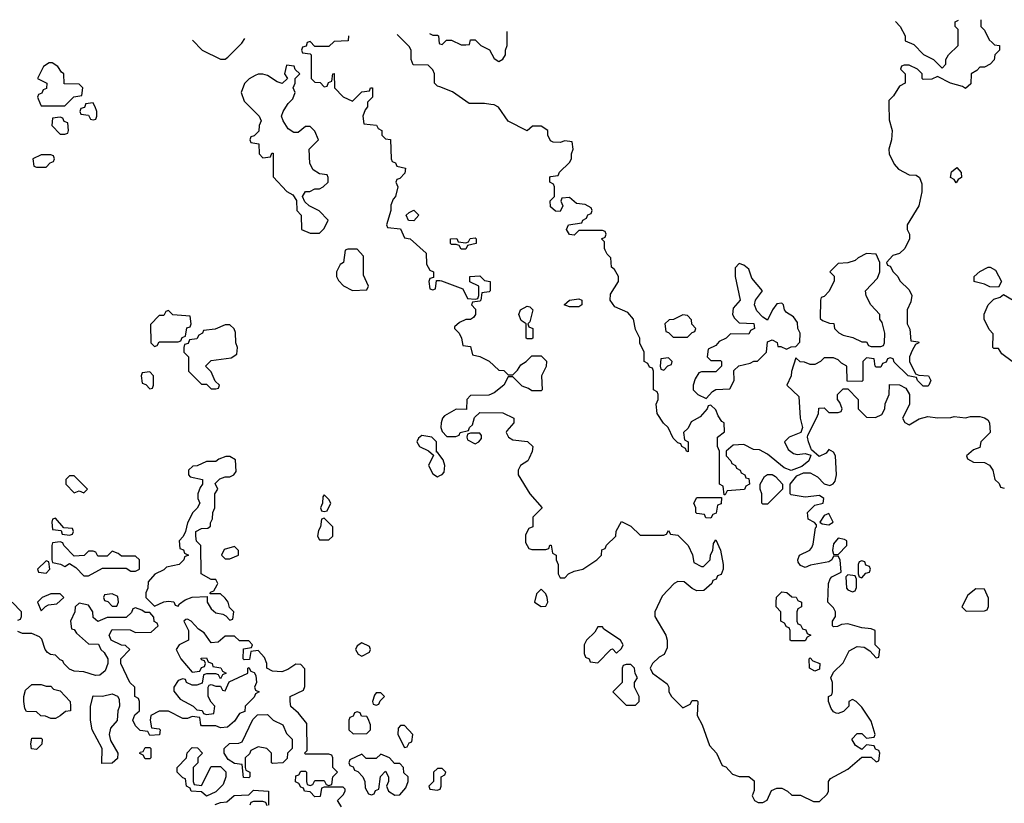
# Model space of a CAD drawing. Header units: inches. Extents: x 2792272 to 2951639, y 860504 to 1033803.
# Tile 41 of 209: x 2798218 to 2802394, y 1027038 to 1030359. Entities that reach past the tile are written whole.
import ezdxf

# ---------------------------------------------------------------- set-up
doc = ezdxf.new("R2010")
doc.units = ezdxf.units.IN
doc.header["$MEASUREMENT"] = 0
for name, color, linetype in [('C7092', 7, 'Continuous'), ('C7093', 7, 'Continuous'), ('C8002', 7, 'Continuous'), ('C8003', 7, 'Continuous')]:
    doc.layers.add(name, color=color, linetype=linetype)

msp = doc.modelspace()

# ---------------------------------------------------------------- linework, layer by layer
at = {"layer": 'C7092', "color": 4, "elevation": 16}
for points in [[(2798307.3, 1030000), (2798310, 1029994), (2798410, 1029994), (2798415.8, 1030000)], [(2798497.3, 1030000), (2798492.7, 1029987.3), (2798478, 1029982), (2798474, 1029970), (2798478, 1029958), (2798510, 1029954), (2798518, 1029938), (2798530, 1029934), (2798542, 1029938), (2798546, 1029950), (2798546, 1029970), (2798538, 1029990), (2798533, 1030000)], [(2799184, 1030000), (2799234, 1029950), (2799242, 1029930), (2799234, 1029910), (2799232.7, 1029887.3), (2799212.7, 1029867.3), (2799198, 1029862), (2799194, 1029850), (2799198, 1029838), (2799232.7, 1029832.7), (2799234, 1029790), (2799250, 1029774), (2799282, 1029778), (2799287.3, 1029792.7), (2799292.7, 1029792.7), (2799292.7, 1029692.7), (2799351.6, 1029631.6), (2799376.9, 1029616.9), (2799392.7, 1029592.7), (2799394, 1029550), (2799412, 1029530), (2799414, 1029470), (2799450, 1029454), (2799490, 1029454), (2799510, 1029474), (2799526, 1029510), (2799488.4, 1029548.4), (2799446, 1029570), (2799427.3, 1029587.3), (2799418, 1029610), (2799430, 1029631.3), (2799448.4, 1029631.6), (2799470, 1029642), (2799490, 1029642), (2799506, 1029650), (2799526, 1029670), (2799526, 1029690), (2799522, 1029702), (2799490, 1029706), (2799463.1, 1029723.1), (2799448.9, 1029748.9), (2799446, 1029810), (2799486, 1029850), (2799470, 1029886), (2799450, 1029906), (2799430, 1029906), (2799399.6, 1029880.4), (2799380.4, 1029880.4), (2799356.4, 1029896.4), (2799335.3, 1029930), (2799328.7, 1029950), (2799335.3, 1029970), (2799354.1, 1030000)], [(2799694, 1030000), (2799694, 1029990), (2799683.6, 1029976.4), (2799674, 1029950), (2799678, 1029918), (2799731.6, 1029911.6), (2799738, 1029898), (2799754, 1029890), (2799754, 1029870), (2799770, 1029854), (2799791.1, 1029851.1), (2799794, 1029770), (2799798, 1029758), (2799812.7, 1029752.7), (2799818, 1029738), (2799854, 1029730), (2799851.6, 1029708.4), (2799830, 1029686), (2799818, 1029682), (2799814, 1029670), (2799822, 1029650), (2799812, 1029610), (2799802, 1029598), (2799792.7, 1029572.7), (2799792, 1029550), (2799774, 1029490), (2799778, 1029478), (2799832.7, 1029472.7), (2799850, 1029434), (2799874, 1029430), (2799942, 1029370), (2799943.6, 1029323.6), (2799958, 1029298), (2799974, 1029290), (2799974, 1029266), (2799958, 1029262), (2799954, 1029250), (2799958, 1029218), (2799970, 1029214), (2799982, 1029218), (2799986, 1029254), (2800000, 1029253.1)], [(2800000, 1028512.2), (2799990, 1028526), (2799986, 1028526), (2799986, 1028570), (2799966, 1028590), (2799923.6, 1028596.4), (2799910, 1028586), (2799902, 1028570), (2799914, 1028550), (2799952, 1028532), (2799974, 1028514), (2799952, 1028470), (2799970, 1028434), (2799990, 1028422), (2800000, 1028427)], [(2798210, 1027814), (2798222, 1027818), (2798226, 1027830), (2798226, 1027850), (2798186, 1027890)], [(2799583.1, 1027023.1), (2799566, 1027050), (2799590, 1027074), (2799598, 1027090), (2799598, 1027098), (2799590, 1027106), (2799510, 1027106), (2799498, 1027102), (2799492.7, 1027067.3), (2799470, 1027066), (2799450, 1027086), (2799426, 1027090), (2799422, 1027102), (2799410, 1027106), (2799402, 1027122), (2799388.4, 1027128.4), (2799390, 1027154), (2799402, 1027158), (2799410, 1027174), (2799430, 1027174), (2799434, 1027170), (2799434, 1027130), (2799438, 1027118), (2799450, 1027114), (2799462, 1027118), (2799470, 1027134), (2799510, 1027134), (2799518, 1027118), (2799530, 1027114), (2799542, 1027118), (2799546, 1027150), (2799566, 1027170), (2799546, 1027190), (2799546, 1027230), (2799542, 1027242), (2799530, 1027246), (2799430, 1027246), (2799426, 1027250), (2799438, 1027262), (2799436.4, 1027376.4), (2799400.4, 1027420.4), (2799368.9, 1027448.9), (2799366, 1027470), (2799366, 1027490), (2799422, 1027518), (2799427.3, 1027532.7), (2799427.3, 1027607.3), (2799410, 1027626), (2799390, 1027628), (2799355.3, 1027604.7), (2799330, 1027595.3), (2799290, 1027598), (2799266, 1027610), (2799266, 1027630), (2799256.4, 1027656.4), (2799230, 1027686), (2799198, 1027682), (2799192.7, 1027647.3), (2799170, 1027646), (2799166, 1027650), (2799167.3, 1027692.7), (2799202, 1027698), (2799206, 1027710), (2799190, 1027726), (2799150, 1027726), (2799130, 1027746), (2799090, 1027746), (2799059.6, 1027720.4), (2799030, 1027718), (2799000.4, 1027760.4), (2798976.4, 1027776.4), (2798946, 1027810), (2798930, 1027818), (2798923.6, 1027816.4), (2798914, 1027810), (2798934, 1027770), (2798934, 1027730), (2798894, 1027710), (2798882, 1027690), (2798902, 1027650), (2798950, 1027594), (2798982, 1027598), (2798990, 1027614), (2799002, 1027618), (2799006, 1027630), (2799002, 1027642), (2798990, 1027646), (2798987.3, 1027652.7), (2799010, 1027654), (2799018, 1027638), (2799034, 1027630), (2799038, 1027618), (2799071.6, 1027611.6), (2799078, 1027598), (2799094, 1027590), (2799078, 1027582), (2799070, 1027566), (2799062, 1027582), (2799050, 1027586), (2799010, 1027586), (2798998, 1027582), (2798992.7, 1027547.3), (2798970, 1027538), (2798950, 1027538), (2798926, 1027550), (2798922, 1027562), (2798910, 1027566), (2798890, 1027558), (2798872, 1027530), (2798872.7, 1027512.7), (2798899.6, 1027479.6), (2798954, 1027450), (2798970, 1027434), (2798991.6, 1027431.6), (2798998, 1027418), (2799010, 1027414), (2799042, 1027418), (2799046, 1027450), (2799030, 1027466), (2799018, 1027490), (2799018, 1027530), (2799022, 1027538), (2799030, 1027542), (2799050, 1027534), (2799070, 1027534), (2799078, 1027518), (2799090, 1027514), (2799107.3, 1027552.7), (2799186, 1027590), (2799186, 1027610), (2799190, 1027614), (2799198, 1027598), (2799212.7, 1027592.7), (2799219.6, 1027579.6), (2799222, 1027550), (2799214, 1027530), (2799218, 1027518), (2799234, 1027510), (2799218, 1027502), (2799212.7, 1027487.3), (2799174, 1027450), (2799172.7, 1027427.3), (2799150, 1027418), (2799130, 1027386), (2799099.6, 1027360.4), (2799070, 1027358), (2799050, 1027366), (2798990, 1027366), (2798986, 1027370), (2798982, 1027402), (2798950, 1027406), (2798930, 1027398), (2798910, 1027398), (2798850, 1027428), (2798810, 1027428), (2798774, 1027410), (2798772, 1027390), (2798778, 1027358), (2798810, 1027354), (2798814, 1027350), (2798811.6, 1027328.4), (2798770, 1027326), (2798762, 1027342), (2798730, 1027346), (2798710, 1027366), (2798698, 1027390), (2798707.3, 1027412.7), (2798726, 1027430), (2798726, 1027470), (2798722, 1027482), (2798706, 1027490), (2798706, 1027530), (2798686, 1027550), (2798648, 1027630), (2798648, 1027650), (2798686, 1027690), (2798667.3, 1027707.3), (2798650, 1027708), (2798606, 1027730), (2798598, 1027750), (2798610, 1027774), (2798687.3, 1027772.7), (2798710, 1027762), (2798776.4, 1027763.6), (2798806, 1027790), (2798802, 1027802), (2798788.4, 1027808.4), (2798787.3, 1027827.3), (2798770, 1027846), (2798750, 1027846), (2798736.4, 1027856.4), (2798710, 1027866), (2798698, 1027862), (2798692.7, 1027847.3), (2798670, 1027826), (2798590, 1027826), (2798550, 1027808), (2798530, 1027826), (2798528, 1027850), (2798510, 1027878), (2798470, 1027886), (2798454, 1027870), (2798452, 1027850), (2798434, 1027810), (2798438, 1027778), (2798450, 1027774), (2798459.6, 1027759.6), (2798510, 1027714), (2798552.7, 1027712.7), (2798562, 1027690), (2798576.9, 1027676.9), (2798592, 1027650), (2798592, 1027630), (2798581, 1027599), (2798558.8, 1027581.2), (2798540.2, 1027580.2), (2798490, 1027595.3), (2798450, 1027598), (2798430, 1027606), (2798406, 1027630), (2798402, 1027642), (2798390, 1027646), (2798370, 1027666), (2798348.4, 1027668.4), (2798336.4, 1027676.4), (2798326, 1027690), (2798312.9, 1027732.9), (2798303.1, 1027743.1), (2798270, 1027758), (2798230, 1027758), (2798210, 1027766)], [(2800000, 1027186), (2799990, 1027186), (2799974, 1027170), (2799974, 1027130), (2799954, 1027110), (2799958, 1027098), (2799990, 1027094), (2800000, 1027097.3)], [(2799047.3, 1027032.7), (2799070, 1027042), (2799096.4, 1027043.6), (2799128.4, 1027071.6), (2799190, 1027074), (2799210, 1027094), (2799274, 1027090), (2799274, 1027030)], [(2799267.3, 1027027.3), (2799262, 1027042), (2799250, 1027046), (2799210, 1027046), (2799198, 1027042), (2799194, 1027030)]]:
    msp.add_lwpolyline(points, dxfattribs=at)
for points in [[(2798390, 1029946), (2798358, 1029942), (2798354, 1029910), (2798390, 1029874), (2798410, 1029874), (2798422, 1029878), (2798426, 1029890), (2798422, 1029922), (2798407.3, 1029927.3), (2798402, 1029942)], [(2798350, 1029786), (2798310, 1029786), (2798274, 1029770), (2798278, 1029738), (2798290, 1029734), (2798330, 1029734), (2798347.3, 1029752.7), (2798362, 1029758), (2798366, 1029770), (2798362, 1029782)], [(2799890, 1029506), (2799867.3, 1029507.3), (2799858, 1029530), (2799870, 1029542), (2799890, 1029552), (2799911.3, 1029530)], [(2799650, 1029386), (2799610, 1029386), (2799598, 1029382), (2799592, 1029330), (2799578, 1029322), (2799562, 1029290), (2799562, 1029270), (2799570, 1029254), (2799591.6, 1029231.6), (2799630, 1029212), (2799690, 1029214), (2799698, 1029230), (2799676.4, 1029276.4), (2799676.4, 1029356.4)], [(2798850, 1029126), (2798838, 1029122), (2798830, 1029106), (2798810, 1029106), (2798772.7, 1029067.3), (2798774, 1028990), (2798790, 1028974), (2798802, 1028978), (2798810, 1028994), (2798890, 1028994), (2798902, 1028998), (2798907.3, 1029012.7), (2798922, 1029018), (2798927.3, 1029052.7), (2798942, 1029058), (2798946, 1029070), (2798942, 1029102), (2798868.4, 1029108.4)], [(2799110, 1029066), (2799090, 1029066), (2799047.3, 1029047.3), (2798998, 1029042), (2798994, 1029030), (2798978, 1029022), (2798970, 1029006), (2798938, 1029002), (2798932.7, 1028987.3), (2798918, 1028982), (2798914, 1028970), (2798914, 1028950), (2798934, 1028930), (2798934, 1028870), (2798990, 1028814), (2799010, 1028814), (2799030, 1028794), (2799050, 1028794), (2799062, 1028798), (2799066, 1028810), (2799047.3, 1028827.3), (2799030, 1028866), (2799006, 1028890), (2799030, 1028914), (2799114.6, 1028925.4), (2799139, 1028941), (2799142, 1028970), (2799135.3, 1028990), (2799133.6, 1029033.6), (2799128.4, 1029048.4)], [(2798770, 1028866), (2798738, 1028862), (2798734, 1028850), (2798738, 1028818), (2798752.7, 1028812.7), (2798770, 1028794), (2798782, 1028798), (2798786, 1028810), (2798786, 1028850)], [(2799110, 1028508), (2799092.7, 1028507.3), (2799063.6, 1028496.4), (2799050, 1028486), (2799010, 1028486), (2798971.6, 1028468.4), (2798952.7, 1028467.3), (2798934, 1028450), (2798934, 1028430), (2798942, 1028422), (2798994, 1028410), (2798994, 1028390), (2798983.6, 1028376.4), (2798974, 1028350), (2798974, 1028330), (2798982, 1028310), (2798971.1, 1028288.9), (2798952, 1028270), (2798930, 1028226), (2798922, 1028190), (2798911.6, 1028168.4), (2798894, 1028150), (2798898, 1028118), (2798912.7, 1028112.7), (2798918, 1028098), (2798934, 1028090), (2798918, 1028082), (2798914, 1028070), (2798894, 1028050), (2798841, 1028039), (2798830, 1028028), (2798791.6, 1028008.4), (2798763.6, 1027976.4), (2798762, 1027950), (2798754, 1027930), (2798754, 1027910), (2798790, 1027874), (2798830, 1027892), (2798850, 1027894), (2798871.6, 1027891.6), (2798878, 1027878), (2798890, 1027874), (2798896.4, 1027883.6), (2798920.2, 1027899.8), (2798950, 1027912), (2799014, 1027914), (2799014, 1027890), (2799030, 1027862), (2799050, 1027844.7), (2799079.6, 1027839.6), (2799092.7, 1027832.7), (2799110, 1027814), (2799122, 1027818), (2799126, 1027850), (2799108, 1027868), (2799102, 1027890), (2799090, 1027908), (2799070, 1027926), (2799026, 1027926), (2799027.3, 1027932.7), (2799042, 1027938), (2799056.4, 1027963.6), (2799058, 1027970), (2799050, 1027986), (2799030, 1027986), (2798988, 1028010), (2798986, 1028130), (2798968.4, 1028148.4), (2798966, 1028170), (2798966, 1028190), (2798990, 1028202), (2799016.4, 1028203.6), (2799027.3, 1028212.7), (2799027.3, 1028227.3), (2799036.4, 1028243.6), (2799038, 1028270), (2799046, 1028290), (2799046, 1028350), (2799058, 1028370), (2799047.3, 1028392.7), (2799067.3, 1028412.7), (2799090, 1028422), (2799110, 1028422), (2799126, 1028430), (2799136.4, 1028443.6), (2799134, 1028494)], [(2798450, 1028426), (2798430, 1028426), (2798414, 1028410), (2798414, 1028390), (2798450, 1028354), (2798470, 1028362), (2798490, 1028354), (2798506, 1028370)], [(2799510, 1028346), (2799503.6, 1028336.4), (2799502, 1028310), (2799494, 1028290), (2799498, 1028278), (2799510, 1028274), (2799522, 1028278), (2799538, 1028310), (2799530, 1028326)], [(2798370, 1028246), (2798358, 1028242), (2798354, 1028230), (2798358, 1028198), (2798394, 1028194), (2798398, 1028178), (2798430, 1028174), (2798442, 1028178), (2798446, 1028190), (2798442, 1028202), (2798406, 1028206)], [(2799510, 1028246), (2799498, 1028242), (2799494, 1028210), (2799485.4, 1028194.6), (2799482, 1028170), (2799490, 1028154), (2799530, 1028154), (2799546, 1028170), (2799546, 1028210)], [(2798390, 1028146), (2798358, 1028142), (2798354, 1028130), (2798354, 1028070), (2798358, 1028058), (2798391.6, 1028051.6), (2798410, 1028042), (2798430, 1028054), (2798456.9, 1028036.9), (2798490, 1028002), (2798510, 1028002), (2798570, 1028034), (2798670, 1028034), (2798690, 1028022), (2798710, 1028022), (2798726, 1028030), (2798726, 1028070), (2798710, 1028086), (2798650, 1028086), (2798636.4, 1028096.4), (2798610, 1028106), (2798590, 1028086), (2798550, 1028086), (2798542, 1028102), (2798530, 1028106), (2798510, 1028106), (2798491.6, 1028088.4), (2798450, 1028086), (2798406, 1028130), (2798402, 1028142)], [(2799130, 1028126), (2799086, 1028114), (2799074, 1028090), (2799090, 1028074), (2799110, 1028074), (2799130, 1028082), (2799146, 1028090), (2799146, 1028110)], [(2798330, 1028066), (2798294, 1028030), (2798298, 1028018), (2798330, 1028014), (2798346, 1028030), (2798342, 1028062)], [(2798390, 1027926), (2798350, 1027926), (2798314, 1027910), (2798294, 1027890), (2798310, 1027854), (2798327.3, 1027872.7), (2798340.4, 1027879.6), (2798376.4, 1027883.6), (2798406, 1027910)], [(2798610, 1027926), (2798578, 1027922), (2798574, 1027910), (2798578, 1027898), (2798592.7, 1027892.7), (2798610, 1027874), (2798630, 1027874), (2798638, 1027890), (2798634.6, 1027914.6)], [(2799670, 1027718), (2799650, 1027706), (2799642, 1027690), (2799654, 1027670), (2799670, 1027662), (2799702, 1027678), (2799706, 1027690), (2799702, 1027702)], [(2798330, 1027534), (2798350, 1027534), (2798362, 1027522), (2798390, 1027514), (2798432, 1027470), (2798434, 1027450), (2798434, 1027430), (2798412.7, 1027427.3), (2798390, 1027408), (2798370, 1027398), (2798350, 1027398), (2798327.3, 1027407.3), (2798308.4, 1027408.4), (2798290, 1027426), (2798247.3, 1027427.3), (2798240.4, 1027440.4), (2798235.3, 1027470), (2798235.3, 1027490), (2798242.7, 1027517.3), (2798270, 1027542), (2798310, 1027542)], [(2798567.3, 1027207.3), (2798568, 1027270), (2798525.2, 1027350), (2798518, 1027390), (2798518, 1027450), (2798530, 1027494), (2798570, 1027492), (2798610, 1027502), (2798632.7, 1027492.7), (2798639.6, 1027479.6), (2798642, 1027450), (2798634, 1027430), (2798631.6, 1027388.4), (2798603.6, 1027356.4), (2798598, 1027330), (2798603.6, 1027303.6), (2798634, 1027250), (2798632.7, 1027227.3), (2798610, 1027208)], [(2799750, 1027506), (2799730, 1027506), (2799723.6, 1027496.4), (2799714, 1027470), (2799718, 1027458), (2799730, 1027454), (2799742, 1027458), (2799747.3, 1027472.7), (2799766, 1027490)], [(2799290, 1027206), (2799286, 1027210), (2799286, 1027250), (2799266, 1027270), (2799230, 1027278), (2799198, 1027262), (2799192.7, 1027247.3), (2799174, 1027230), (2799174, 1027190), (2799178, 1027178), (2799194, 1027170), (2799194, 1027150), (2799190, 1027146), (2799167.3, 1027147.3), (2799162, 1027202), (2799130, 1027206), (2799103.1, 1027223.1), (2799086, 1027250), (2799086, 1027270), (2799108.4, 1027291.6), (2799147.3, 1027292.7), (2799162, 1027298), (2799207.3, 1027392.7), (2799227.3, 1027412.7), (2799270, 1027414), (2799294, 1027390), (2799334, 1027370), (2799350, 1027334), (2799374, 1027310), (2799374, 1027270), (2799354, 1027250), (2799352.7, 1027227.3), (2799334, 1027210)], [(2799650, 1027426), (2799638, 1027422), (2799632.7, 1027407.3), (2799618, 1027402), (2799614, 1027390), (2799614, 1027350), (2799632.7, 1027332.7), (2799690, 1027334), (2799706, 1027350), (2799706, 1027370), (2799696.4, 1027396.4), (2799690, 1027406), (2799667.3, 1027407.3), (2799662, 1027422)], [(2799850, 1027368), (2799832.7, 1027367.3), (2799823.6, 1027356.4), (2799822, 1027330), (2799850, 1027274), (2799862, 1027278), (2799870, 1027294), (2799882, 1027298), (2799886, 1027330)], [(2798290, 1027266), (2798268.4, 1027268.4), (2798266, 1027290), (2798270, 1027314), (2798310, 1027314), (2798314, 1027310), (2798311.6, 1027288.4)], [(2798750, 1027226), (2798742, 1027242), (2798728.4, 1027248.4), (2798730, 1027254), (2798742, 1027258), (2798750, 1027274), (2798770, 1027274), (2798774, 1027270), (2798774, 1027230), (2798770, 1027226)], [(2798990, 1027114), (2799030, 1027194), (2799070, 1027194), (2799092, 1027172), (2799092, 1027150), (2799082, 1027118), (2799050, 1027086), (2799010, 1027068), (2798990, 1027086), (2798946, 1027090), (2798942, 1027102), (2798926, 1027110), (2798922, 1027142), (2798910, 1027146), (2798886, 1027170), (2798886, 1027190), (2798926, 1027230), (2798928.4, 1027251.6), (2798950, 1027274), (2798972.7, 1027272.7), (2798994, 1027250), (2798974, 1027230), (2798974, 1027210), (2798954, 1027190), (2798954, 1027130), (2798958, 1027118)], [(2799750, 1027246), (2799730, 1027228), (2799688.4, 1027228.4), (2799670, 1027246), (2799618, 1027222), (2799614, 1027210), (2799618, 1027198), (2799632.7, 1027192.7), (2799638, 1027178), (2799652.7, 1027172.7), (2799674, 1027150), (2799682, 1027130), (2799683.6, 1027103.6), (2799698, 1027078), (2799710, 1027074), (2799722, 1027078), (2799727.3, 1027092.7), (2799742, 1027098), (2799748.4, 1027151.6), (2799770, 1027174), (2799782, 1027150), (2799782, 1027130), (2799774, 1027110), (2799782, 1027090), (2799810, 1027072), (2799830, 1027074), (2799856.4, 1027103.6), (2799866, 1027130), (2799866, 1027150), (2799847.3, 1027167.3), (2799846, 1027190), (2799830, 1027206), (2799807.3, 1027207.3), (2799786, 1027230)]]:
    msp.add_lwpolyline(points, close=True, dxfattribs=at)
at = {"layer": 'C7093', "color": 4, "elevation": 16}
for points in [[(2799612.9, 1030290.8), (2799612, 1030270), (2799552.7, 1030267.3), (2799530, 1030246), (2799470, 1030246), (2799450, 1030266), (2799438, 1030262), (2799432.7, 1030247.3), (2799418, 1030242), (2799414, 1030230), (2799418, 1030218), (2799450, 1030214), (2799454, 1030210), (2799454, 1030110), (2799470, 1030094), (2799492.7, 1030092.7), (2799510, 1030074), (2799522, 1030078), (2799527.3, 1030092.7), (2799542, 1030098), (2799546, 1030130), (2799551.6, 1030131.6), (2799554, 1030070), (2799590, 1030032), (2799630, 1030014), (2799670, 1030054), (2799702, 1030058), (2799706, 1030070), (2799714, 1030070), (2799714, 1030030), (2799694, 1030010), (2799694, 1030000)], [(2800000, 1030074.2), (2799990, 1030078), (2799978, 1030090), (2799978, 1030130), (2799970, 1030146), (2799950, 1030166), (2799887.3, 1030167.3), (2799878, 1030190), (2799878, 1030230), (2799870, 1030246), (2799819.6, 1030296.4)], [(2799956.2, 1030300.1), (2799970, 1030294), (2799990, 1030294), (2799994, 1030290), (2799998, 1030258), (2800000, 1030257.3)], [(2798951.2, 1030272.7), (2798992, 1030230), (2799070, 1030192), (2799090, 1030192), (2799100.4, 1030199.6), (2799160.4, 1030259.6), (2799173.2, 1030278.8)], [(2798415.8, 1030000), (2798447.3, 1030032.7), (2798482, 1030038), (2798486, 1030070), (2798470, 1030086), (2798407.3, 1030087.3), (2798406, 1030130), (2798396.4, 1030136.4), (2798380.4, 1030160.4), (2798356.4, 1030176.4), (2798343.6, 1030176.4), (2798319.6, 1030160.4), (2798294, 1030110), (2798334, 1030090), (2798332.7, 1030067.3), (2798318, 1030062), (2798312.7, 1030047.3), (2798298, 1030042), (2798294, 1030030), (2798307.3, 1030000)], [(2799354.1, 1030000), (2799356.4, 1030003.6), (2799376.4, 1030023.6), (2799386, 1030050), (2799378, 1030070), (2799386, 1030090), (2799386, 1030110), (2799406, 1030130), (2799387.3, 1030147.3), (2799382, 1030162), (2799350, 1030166), (2799342, 1030130), (2799354, 1030110), (2799331.3, 1030088.7), (2799310, 1030095.3), (2799270, 1030122), (2799250, 1030128.7), (2799230, 1030128.7), (2799216.9, 1030123.1), (2799191.1, 1030108.9), (2799171.1, 1030088.9), (2799158, 1030050), (2799170, 1030014), (2799184, 1030000)], [(2798533, 1030000), (2798530, 1030006), (2798498, 1030002), (2798497.3, 1030000)]]:
    msp.add_lwpolyline(points, dxfattribs=at)
at = {"layer": 'C8002', "color": 4, "elevation": 16}
for points in [[(2801904, 1030000), (2801905.4, 1029934.6), (2801918, 1029890), (2801916, 1029850), (2801904.7, 1029810), (2801906, 1029790), (2801926.4, 1029746.4), (2801945.4, 1029725.4), (2801990, 1029702), (2802019.6, 1029699.6), (2802034, 1029690), (2802043.6, 1029663.6), (2802044.7, 1029630), (2802032, 1029570), (2801982, 1029490), (2801982, 1029470), (2801992, 1029450), (2801992, 1029430), (2801972, 1029390), (2801950, 1029368), (2801921, 1029359), (2801894, 1029330), (2801898, 1029318), (2801910, 1029314), (2801922, 1029290), (2801942, 1029270), (2801951.6, 1029251.6), (2801990, 1029214), (2802002, 1029190), (2801996.9, 1029163.1), (2801982, 1029130), (2801982, 1029070), (2801992.7, 1029047.3), (2801998, 1028998), (2802030, 1028994), (2802032, 1028990), (2802018, 1028982), (2802003.6, 1028956.4), (2801992, 1028930), (2801991.3, 1028910), (2802018, 1028858), (2802032, 1028852), (2802072, 1028850), (2802082, 1028830), (2802074, 1028810), (2802070, 1028806), (2802050, 1028806), (2802026, 1028830), (2802022, 1028842), (2801986, 1028850), (2801927.3, 1028907.3), (2801922, 1028922), (2801910, 1028926), (2801898, 1028922), (2801892.7, 1028907.3), (2801878, 1028902), (2801870, 1028886), (2801850, 1028886), (2801846, 1028890), (2801842, 1028922), (2801810, 1028926), (2801794, 1028910), (2801794, 1028830), (2801790, 1028826), (2801727.3, 1028827.3), (2801726, 1028890), (2801703.1, 1028903.1), (2801690, 1028918), (2801670, 1028926), (2801630, 1028926), (2801614, 1028910), (2801590, 1028898), (2801570, 1028898), (2801547.3, 1028907.3), (2801528.4, 1028908.4), (2801510, 1028926), (2801491.3, 1028868.7), (2801490.8, 1028849.2), (2801472, 1028810), (2801522, 1028762), (2801528.2, 1028670), (2801538, 1028630), (2801531.1, 1028608.9), (2801482, 1028590), (2801462, 1028570), (2801478, 1028538), (2801499.8, 1028519.8), (2801516, 1028516), (2801550, 1028521), (2801574, 1028514), (2801564.7, 1028490), (2801535.3, 1028464.7), (2801490, 1028448), (2801460.2, 1028460.2), (2801390, 1028518), (2801356.4, 1028536.4), (2801330, 1028538), (2801290, 1028558), (2801243.6, 1028556.4), (2801214, 1028530), (2801214, 1028510), (2801234, 1028490), (2801238, 1028478), (2801254, 1028470), (2801258, 1028458), (2801274, 1028450), (2801278, 1028438), (2801294, 1028430), (2801298, 1028418), (2801310, 1028414), (2801314, 1028390), (2801298, 1028382), (2801291.6, 1028368.4), (2801218, 1028362), (2801210, 1028346), (2801206, 1028346), (2801202, 1028382), (2801186, 1028390), (2801186, 1028530), (2801178, 1028550), (2801178, 1028590), (2801207.3, 1028612.7), (2801206, 1028650), (2801196.4, 1028656.4), (2801180.2, 1028680.2), (2801170, 1028706), (2801150, 1028726), (2801138, 1028722), (2801134, 1028710), (2801103.6, 1028676.4), (2801065.4, 1028654.6), (2801052.7, 1028627.3), (2801034, 1028610), (2801038, 1028578), (2801054, 1028570), (2801052.7, 1028527.3), (2801046, 1028530), (2801042, 1028542), (2801026, 1028550), (2801022, 1028562), (2801010, 1028566), (2800990, 1028586), (2800968, 1028630), (2800949.1, 1028649.1), (2800922, 1028690), (2800918, 1028730), (2800926, 1028750), (2800926, 1028770), (2800922, 1028782), (2800906, 1028790), (2800906, 1028870), (2800902, 1028882), (2800890, 1028886), (2800882, 1028902), (2800866, 1028910), (2800866, 1028950), (2800848.4, 1028988.4), (2800848, 1029010), (2800830, 1029046), (2800822, 1029090), (2800798, 1029118), (2800742, 1029142), (2800722.7, 1029170), (2800724.5, 1029195.5), (2800758, 1029250), (2800758, 1029270), (2800740.4, 1029300.4), (2800728, 1029310), (2800726, 1029350), (2800710, 1029366), (2800702, 1029382), (2800698, 1029390), (2800698, 1029418), (2800686, 1029430), (2800702, 1029438), (2800706, 1029450), (2800702, 1029462), (2800690, 1029466), (2800590, 1029466), (2800570, 1029446), (2800550, 1029448), (2800538, 1029470), (2800546, 1029490), (2800602, 1029498), (2800606, 1029510), (2800622, 1029518), (2800627.3, 1029532.7), (2800642, 1029538), (2800646, 1029550), (2800642, 1029562), (2800616.4, 1029576.4), (2800580.4, 1029580.4), (2800550, 1029606), (2800518, 1029602), (2800514, 1029590), (2800522, 1029570), (2800510, 1029546), (2800490, 1029548), (2800470, 1029566), (2800468.4, 1029591.6), (2800486, 1029610), (2800486, 1029650), (2800482, 1029662), (2800466, 1029670), (2800466, 1029690), (2800470, 1029694), (2800502, 1029698), (2800507.3, 1029712.7), (2800550, 1029754), (2800558, 1029770), (2800558, 1029790), (2800566, 1029810), (2800562, 1029842), (2800530, 1029846), (2800510, 1029838), (2800480.4, 1029840.4), (2800470, 1029846), (2800458, 1029870), (2800458, 1029890), (2800430, 1029908), (2800392.7, 1029907.3), (2800370, 1029888), (2800290, 1029928.7), (2800248.4, 1029988.4), (2800230, 1029998), (2800216.7, 1030000)], [(2800000, 1029253.1), (2800007.3, 1029252.7), (2800098, 1029218), (2800118, 1029178), (2800150, 1029174), (2800162, 1029178), (2800166, 1029190), (2800166, 1029230), (2800128, 1029248), (2800128, 1029270), (2800170, 1029274), (2800190, 1029254), (2800214, 1029250), (2800214, 1029210), (2800210, 1029206), (2800178, 1029202), (2800174, 1029170), (2800170, 1029166), (2800138, 1029162), (2800134, 1029150), (2800152, 1029132), (2800152, 1029110), (2800143.6, 1029096.4), (2800130, 1029088.7), (2800110, 1029088), (2800083.6, 1029076.4), (2800062, 1029058), (2800062, 1029050), (2800082, 1029030), (2800092, 1029010), (2800098, 1028978), (2800130, 1028974), (2800138, 1028938), (2800170, 1028932), (2800210, 1028912), (2800250, 1028874), (2800271.6, 1028871.6), (2800290, 1028854), (2800310, 1028854), (2800330, 1028874), (2800343.1, 1028896.9), (2800366, 1028910), (2800390, 1028934), (2800430, 1028934), (2800452, 1028912), (2800451.1, 1028888.9), (2800432, 1028850), (2800434, 1028790), (2800430, 1028786), (2800390, 1028786), (2800376.4, 1028796.4), (2800350, 1028806), (2800310, 1028846), (2800290, 1028846), (2800272, 1028810), (2800230, 1028778), (2800207.3, 1028767.3), (2800130, 1028766), (2800114, 1028750), (2800112.7, 1028707.3), (2800070, 1028708), (2800019.8, 1028680.2), (2800011.3, 1028670), (2800006, 1028650), (2800004.7, 1028630), (2800010, 1028614), (2800030, 1028592), (2800067.3, 1028592.7), (2800082, 1028598), (2800086, 1028610), (2800122, 1028618), (2800126, 1028630), (2800138, 1028642), (2800147.3, 1028672.7), (2800170, 1028694), (2800267.3, 1028692.7), (2800314, 1028670), (2800314, 1028650), (2800283.6, 1028616.4), (2800282, 1028610), (2800292, 1028590), (2800310, 1028578), (2800371.6, 1028571.6), (2800394, 1028550), (2800391.6, 1028528.4), (2800379.6, 1028500.4), (2800374, 1028490), (2800342, 1028470), (2800332, 1028450), (2800332, 1028430), (2800382, 1028350), (2800434, 1028290), (2800394, 1028250), (2800394, 1028210), (2800378, 1028202), (2800363.6, 1028176.4), (2800363.6, 1028143.6), (2800378, 1028118), (2800390, 1028114), (2800450, 1028114), (2800462, 1028118), (2800467.3, 1028132.7), (2800472.7, 1028132.7), (2800478, 1028098), (2800494, 1028090), (2800494, 1028070), (2800502, 1028050), (2800502, 1028010), (2800510, 1027994), (2800530, 1027994), (2800546, 1028010), (2800570, 1028022), (2800606, 1028030), (2800666, 1028070), (2800686, 1028090), (2800687.3, 1028112.7), (2800702, 1028118), (2800707.3, 1028132.7), (2800746, 1028170), (2800748.4, 1028191.6), (2800770, 1028232), (2800810, 1028212), (2800850, 1028174), (2800950, 1028174), (2800962, 1028178), (2800970, 1028194), (2800978, 1028178), (2801010, 1028174), (2801054, 1028130), (2801071.6, 1028091.6), (2801078, 1028058), (2801110, 1028042), (2801118, 1028042), (2801146, 1028070), (2801148.4, 1028091.6), (2801158, 1028110), (2801160.4, 1028139.6), (2801170, 1028154), (2801191.1, 1028111.1), (2801202, 1028050), (2801202, 1028030), (2801192.7, 1028007.3), (2801178, 1028002), (2801172.7, 1027987.3), (2801158, 1027982), (2801154, 1027970), (2801119.6, 1027940.4), (2801090, 1027938), (2801070, 1027948), (2801036.4, 1027976.4), (2801010, 1027978), (2800994, 1027970), (2800943.6, 1027916.4), (2800912, 1027850), (2800912, 1027830), (2800958, 1027750), (2800964.7, 1027730), (2800963.6, 1027696.4), (2800951.1, 1027668.9), (2800930, 1027658), (2800902, 1027630), (2800892, 1027610), (2800902, 1027590), (2800963.6, 1027543.6), (2800972, 1027530), (2800972, 1027510), (2800982, 1027490), (2801030, 1027442), (2801062, 1027458), (2801070, 1027474), (2801090, 1027474), (2801094, 1027470), (2801092, 1027410), (2801112, 1027370), (2801143.6, 1027283.6), (2801174, 1027250), (2801198, 1027198), (2801212.7, 1027192.7), (2801242, 1027162), (2801270, 1027152), (2801310, 1027152), (2801332.7, 1027132.7), (2801332.7, 1027092.7), (2801324.7, 1027070), (2801334, 1027050), (2801350, 1027042), (2801370, 1027042), (2801388.4, 1027051.6), (2801407.3, 1027092.7), (2801430, 1027102), (2801450, 1027102), (2801474, 1027090), (2801492.7, 1027072.7), (2801530, 1027072), (2801585.4, 1027045.4), (2801610, 1027046), (2801643.1, 1027076.9), (2801648.7, 1027090), (2801648, 1027130), (2801656.4, 1027143.6), (2801730, 1027182), (2801790, 1027234), (2801830, 1027234), (2801850, 1027214), (2801862, 1027218), (2801866, 1027250), (2801862, 1027262), (2801847.3, 1027267.3), (2801842, 1027282), (2801810, 1027286), (2801790, 1027266), (2801763.1, 1027283.1), (2801748, 1027310), (2801770, 1027334), (2801790, 1027334), (2801810, 1027314), (2801842, 1027318), (2801846, 1027330), (2801830, 1027386), (2801790, 1027446), (2801766, 1027470), (2801750, 1027478), (2801734, 1027470), (2801734, 1027450), (2801712.7, 1027427.3), (2801690, 1027418), (2801680.4, 1027420.4), (2801670, 1027426), (2801660.4, 1027440.4), (2801648, 1027470), (2801648, 1027490), (2801662, 1027498), (2801666, 1027510), (2801666, 1027550), (2801658, 1027570), (2801670, 1027594), (2801710, 1027634), (2801736.4, 1027683.6), (2801770, 1027702), (2801799.6, 1027699.6), (2801823.6, 1027683.6), (2801850, 1027654), (2801862, 1027658), (2801866, 1027690), (2801846, 1027710), (2801846, 1027770), (2801830, 1027778), (2801790, 1027782), (2801730, 1027799), (2801703.6, 1027796.4), (2801687.3, 1027787.3), (2801670, 1027786), (2801666, 1027790), (2801666, 1027810), (2801678, 1027830), (2801678, 1027850), (2801670, 1027866), (2801646, 1027890), (2801648.7, 1027970), (2801655.3, 1027990), (2801662.7, 1027997.3), (2801702, 1028018), (2801698, 1028070), (2801690, 1028086), (2801670, 1028086), (2801662, 1028070), (2801650, 1028062), (2801572.7, 1028047.3), (2801550, 1028038), (2801530, 1028046), (2801520.4, 1028060.4), (2801518, 1028070), (2801526, 1028090), (2801568.9, 1028111.1), (2801578, 1028122), (2801584, 1028136), (2801594, 1028206), (2801598, 1028210), (2801598, 1028218), (2801588.7, 1028228.7), (2801562.7, 1028242.7), (2801559, 1028270), (2801590, 1028301), (2801626, 1028310), (2801628, 1028330), (2801610, 1028342), (2801550, 1028336), (2801490, 1028346), (2801486, 1028350), (2801486, 1028390), (2801513.6, 1028426.4), (2801542, 1028438), (2801570, 1028438.8), (2801602, 1028422), (2801630, 1028391.3), (2801654.6, 1028385.4), (2801668.4, 1028391.6), (2801676.4, 1028403.6), (2801682, 1028430), (2801678, 1028510), (2801670, 1028526), (2801650, 1028538), (2801638, 1028522), (2801608.4, 1028508.4), (2801576.4, 1028536.4), (2801564, 1028570), (2801559, 1028590), (2801561.2, 1028598.8), (2801598, 1028670), (2801606, 1028690), (2801607.3, 1028712.7), (2801630, 1028714), (2801650, 1028694), (2801690, 1028694), (2801702, 1028698), (2801706, 1028710), (2801696.4, 1028736.4), (2801686, 1028750), (2801686, 1028770), (2801710, 1028794), (2801730, 1028794), (2801774, 1028750), (2801774, 1028710), (2801810, 1028674), (2801847.3, 1028672.7), (2801874.6, 1028685.4), (2801888, 1028710), (2801888.4, 1028731.6), (2801906, 1028770), (2801907.3, 1028812.7), (2801950, 1028812), (2801976.9, 1028796.9), (2801992, 1028770), (2801991.6, 1028728.4), (2801962, 1028670), (2801972, 1028652), (2801990, 1028642), (2802033.2, 1028666.8), (2802070, 1028678), (2802110, 1028672), (2802167.3, 1028672.7), (2802182, 1028678), (2802230, 1028672), (2802250, 1028678), (2802290, 1028678), (2802310, 1028672), (2802323.6, 1028663.6), (2802331.1, 1028651.1), (2802334, 1028610), (2802294, 1028570), (2802290, 1028546), (2802263.6, 1028536.4), (2802234, 1028510), (2802238, 1028498), (2802263.6, 1028483.6), (2802310, 1028482), (2802331.1, 1028471.1), (2802344.7, 1028450), (2802354, 1028410), (2802372.7, 1028392.7), (2802378, 1028378), (2802394, 1028374)], [(2802428, 1028910), (2802383.1, 1028943.1), (2802370, 1028966), (2802350, 1028966), (2802346, 1028970), (2802347.3, 1029027.3), (2802330, 1029046), (2802308, 1029090), (2802308.4, 1029111.6), (2802326, 1029150), (2802350, 1029174), (2802376.4, 1029183.6), (2802390, 1029194), (2802432, 1029170)], [(2800000, 1028427), (2800010, 1028432), (2800018, 1028442), (2800022, 1028470), (2800013.6, 1028493.6), (2800000, 1028512.2)], [(2800000, 1027097.3), (2800002, 1027098), (2800006, 1027110), (2800006, 1027150), (2800022, 1027158), (2800026, 1027170), (2800010, 1027186), (2800000, 1027186)]]:
    msp.add_lwpolyline(points, dxfattribs=at)
for points in [[(2802190, 1029668), (2802182, 1029682), (2802166, 1029690), (2802170, 1029714), (2802192, 1029732), (2802211.6, 1029711.6), (2802212, 1029690), (2802198, 1029682)], [(2800090, 1029386), (2800082, 1029402), (2800070, 1029406), (2800050, 1029406), (2800046, 1029410), (2800046, 1029430), (2800071.6, 1029431.6), (2800078, 1029418), (2800110, 1029414), (2800122, 1029418), (2800128.4, 1029431.6), (2800150, 1029434), (2800154, 1029430), (2800154, 1029410), (2800118, 1029402), (2800110, 1029386)], [(2801810, 1029368), (2801774, 1029350), (2801762, 1029338), (2801730, 1029328), (2801690, 1029326), (2801654, 1029290), (2801672.7, 1029272.7), (2801672.7, 1029252.7), (2801651.1, 1029208.9), (2801630, 1029186), (2801618, 1029182), (2801614, 1029170), (2801612.7, 1029092.7), (2801623.6, 1029083.6), (2801652.7, 1029072.7), (2801671.3, 1029071.3), (2801674, 1029050), (2801691.6, 1029031.6), (2801710, 1029022), (2801752, 1029012), (2801790, 1028994), (2801810, 1028994), (2801818, 1028978), (2801830, 1028974), (2801870, 1028974), (2801882, 1028978), (2801886, 1028990), (2801888, 1029030), (2801876.4, 1029076.4), (2801866, 1029090), (2801866, 1029110), (2801828, 1029150), (2801808.4, 1029188.4), (2801806, 1029210), (2801856.4, 1029263.6), (2801866, 1029290), (2801866, 1029330), (2801850, 1029366)], [(2801270, 1029326), (2801252.7, 1029307.3), (2801252, 1029270), (2801274, 1029170), (2801243.6, 1029136.4), (2801242, 1029110), (2801250, 1029094), (2801270, 1029074), (2801331.6, 1029071.6), (2801334, 1029050), (2801318, 1029042), (2801310, 1029026), (2801232.7, 1029027.3), (2801214, 1029010), (2801185.4, 1028994.6), (2801170, 1028978), (2801138, 1028962), (2801134, 1028930), (2801150, 1028914), (2801190, 1028914), (2801194, 1028910), (2801194, 1028890), (2801170, 1028866), (2801110, 1028866), (2801098, 1028862), (2801083.6, 1028836.4), (2801074, 1028810), (2801074, 1028790), (2801094, 1028770), (2801130, 1028754), (2801156.4, 1028783.6), (2801170, 1028792), (2801230, 1028794), (2801248, 1028830), (2801247.3, 1028872.7), (2801268.4, 1028891.6), (2801316.4, 1028903.6), (2801332, 1028912), (2801348, 1028912), (2801386, 1028950), (2801390, 1028994), (2801410, 1029002), (2801431.1, 1028991.1), (2801434, 1028974), (2801446, 1028974), (2801470, 1028962), (2801490, 1028972), (2801510, 1028974), (2801527.3, 1028992.7), (2801528, 1029030), (2801518, 1029050), (2801516.4, 1029076.4), (2801500.4, 1029100.4), (2801470, 1029118), (2801462, 1029130), (2801458, 1029150), (2801450, 1029158), (2801430, 1029155.3), (2801411.3, 1029130), (2801390, 1029086), (2801370, 1029098), (2801345.2, 1029125.2), (2801334, 1029150), (2801339, 1029170), (2801369, 1029210), (2801323.7, 1029263.7), (2801310, 1029302), (2801290, 1029318)], [(2802370, 1029226), (2802332.7, 1029227.3), (2802310, 1029238), (2802270, 1029248), (2802266, 1029250), (2802266, 1029270), (2802290, 1029292), (2802326, 1029310), (2802334, 1029310), (2802356.9, 1029296.9), (2802382, 1029250)], [(2800550, 1029142), (2800528, 1029150), (2800550, 1029171), (2800590, 1029176), (2800602, 1029170), (2800602, 1029150), (2800590, 1029142)], [(2800370, 1029006), (2800366, 1029010), (2800366, 1029070), (2800344.7, 1029084.7), (2800335.3, 1029110), (2800342, 1029130), (2800370, 1029144.7), (2800382, 1029142), (2800394, 1029130), (2800382, 1029078), (2800374, 1029070), (2800378, 1029058), (2800394, 1029050), (2800394, 1029010), (2800390, 1029006)], [(2801030, 1029108), (2800991.6, 1029088.4), (2800972.7, 1029087.3), (2800954, 1029070), (2800958, 1029038), (2800970, 1029034), (2800990, 1029014), (2801050, 1029014), (2801070, 1029034), (2801082, 1029038), (2801086, 1029050), (2801068.4, 1029068.4), (2801067.3, 1029087.3), (2801050, 1029106)], [(2800970, 1028926), (2800938, 1028922), (2800934, 1028890), (2800938, 1028878), (2800950, 1028874), (2800967.3, 1028892.7), (2800982, 1028898), (2800986, 1028910)], [(2800170, 1028606), (2800130, 1028606), (2800118, 1028602), (2800114, 1028590), (2800118, 1028578), (2800150, 1028562), (2800166, 1028570), (2800176.4, 1028583.6), (2800176.4, 1028596.4)], [(2801370, 1028306), (2801366, 1028310), (2801366, 1028350), (2801358, 1028370), (2801358, 1028390), (2801376.4, 1028423.6), (2801390, 1028431.3), (2801410, 1028432), (2801423.6, 1028423.6), (2801454, 1028390), (2801454, 1028370), (2801390, 1028306)], [(2801150, 1028246), (2801128.4, 1028248.4), (2801122, 1028262), (2801090, 1028266), (2801086, 1028270), (2801086, 1028290), (2801078, 1028310), (2801090, 1028334), (2801194, 1028334), (2801192.7, 1028307.3), (2801178, 1028302), (2801172.7, 1028267.3), (2801158, 1028262)], [(2801650, 1028266), (2801630, 1028258), (2801612, 1028230), (2801622, 1028222), (2801650, 1028218), (2801668, 1028230)], [(2801690, 1028162), (2801670, 1028138), (2801666, 1028110), (2801670, 1028094), (2801690, 1028092), (2801726, 1028130), (2801726, 1028150), (2801716.4, 1028156.4)], [(2801790, 1028066), (2801778, 1028062), (2801774, 1028050), (2801774, 1028010), (2801778, 1027998), (2801790, 1027994), (2801807.3, 1028012.7), (2801822, 1028018), (2801826, 1028030), (2801822, 1028042), (2801807.3, 1028047.3), (2801802, 1028062)], [(2801730, 1028006), (2801722, 1027998), (2801724.7, 1027950), (2801730, 1027942), (2801750, 1027934), (2801762, 1027938), (2801767.3, 1027952.7), (2801767.3, 1027987.3), (2801762, 1028002)], [(2800430, 1027946), (2800410, 1027926), (2800402, 1027890), (2800430, 1027872), (2800450, 1027874), (2800458, 1027890), (2800455.3, 1027910), (2800450, 1027926)], [(2801490, 1027726), (2801486, 1027730), (2801486, 1027770), (2801482, 1027782), (2801470, 1027786), (2801462, 1027802), (2801446, 1027810), (2801446, 1027850), (2801426, 1027870), (2801426, 1027890), (2801428.4, 1027911.6), (2801450, 1027934), (2801471.6, 1027931.6), (2801492.7, 1027912.7), (2801511.6, 1027911.6), (2801518, 1027898), (2801534, 1027890), (2801534, 1027870), (2801518, 1027862), (2801514, 1027850), (2801514, 1027810), (2801518, 1027798), (2801530, 1027794), (2801538, 1027778), (2801552.7, 1027772.7), (2801558, 1027758), (2801574, 1027750), (2801558, 1027742), (2801550, 1027726)], [(2802272.7, 1027947.3), (2802239.6, 1027920.4), (2802214, 1027870), (2802232.7, 1027852.7), (2802310, 1027854), (2802322, 1027858), (2802327.3, 1027872.7), (2802327.3, 1027907.3), (2802310, 1027946)], [(2800690, 1027786), (2800670, 1027786), (2800656.9, 1027763.1), (2800622, 1027730), (2800612, 1027710), (2800612.7, 1027672.7), (2800618, 1027658), (2800634, 1027650), (2800638, 1027638), (2800670, 1027634), (2800726, 1027690), (2800732, 1027692), (2800750, 1027674), (2800770, 1027694), (2800778, 1027710), (2800766, 1027730), (2800695.3, 1027775.3)], [(2800810, 1027626), (2800790, 1027626), (2800778, 1027622), (2800774, 1027610), (2800774, 1027550), (2800734, 1027510), (2800790, 1027454), (2800830, 1027454), (2800846, 1027470), (2800846, 1027490), (2800826, 1027530), (2800826, 1027550), (2800838, 1027570), (2800828, 1027588), (2800826, 1027610)], [(2801590, 1027598), (2801568, 1027610), (2801566, 1027650), (2801570, 1027654), (2801582, 1027642), (2801611.1, 1027631.1), (2801610, 1027606)]]:
    msp.add_lwpolyline(points, close=True, dxfattribs=at)
at = {"layer": 'C8003', "color": 4, "elevation": 16}
for points in [[(2802294, 1030359), (2802294, 1030330), (2802310, 1030314), (2802330, 1030274), (2802342, 1030262), (2802352.7, 1030252.7), (2802374, 1030250), (2802374, 1030230), (2802354, 1030210), (2802351.6, 1030188.4), (2802334, 1030170), (2802310, 1030158), (2802290, 1030158), (2802276.9, 1030143.1), (2802254, 1030130), (2802252.7, 1030087.3), (2802230, 1030068), (2802216.4, 1030076.4), (2802166, 1030090), (2802110, 1030118), (2802087.3, 1030107.3), (2802050, 1030106), (2802046, 1030110), (2802046, 1030130), (2802026, 1030150), (2801990, 1030166), (2801970, 1030166), (2801958, 1030162), (2801954, 1030150), (2801974, 1030130), (2801974, 1030090), (2801950, 1030078), (2801923.6, 1030036.4), (2801903.6, 1030016.4), (2801904, 1030000)], [(2801931.9, 1030350.8), (2801952, 1030330), (2801974, 1030290), (2801974, 1030270), (2802010, 1030254), (2802051.6, 1030211.6), (2802094, 1030190), (2802130, 1030154), (2802146, 1030170), (2802146, 1030190), (2802158, 1030210), (2802198, 1030250), (2802198, 1030318), (2802186, 1030330), (2802186, 1030350), (2802199.7, 1030356.9)], [(2800000, 1030257.3), (2800010, 1030254), (2800028, 1030272), (2800050, 1030272), (2800090, 1030252), (2800110, 1030252), (2800126, 1030254), (2800130, 1030274), (2800150, 1030274), (2800174, 1030250), (2800211.3, 1030231.3), (2800230, 1030194), (2800250, 1030182), (2800268, 1030192), (2800278, 1030210), (2800278, 1030230), (2800286, 1030250), (2800286, 1030309.1)], [(2800216.7, 1030000), (2800190, 1030004), (2800124, 1030004), (2800054, 1030054), (2800000, 1030074.2)]]:
    msp.add_lwpolyline(points, dxfattribs=at)

doc.saveas('drawing.dxf')
